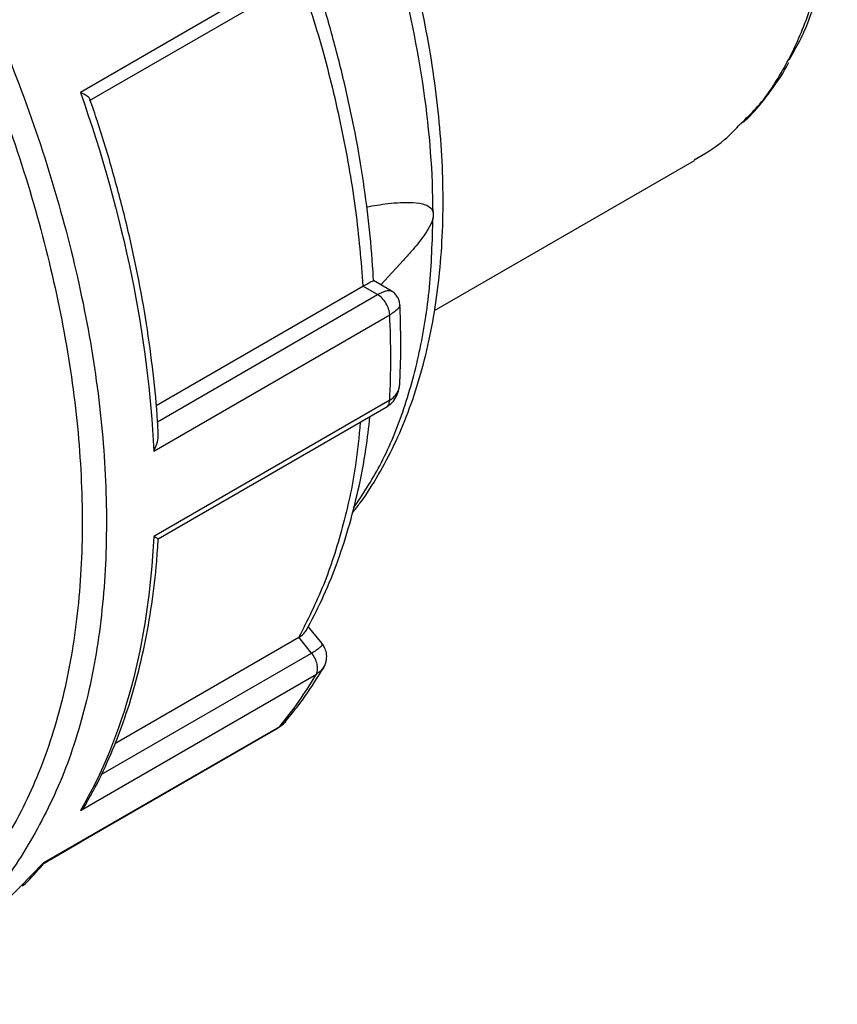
# Model space of a CAD drawing. Header units: inches. Extents: x 0 to 44, y 0 to 34.
# Tile 12 of 15: x 37.7 to 39.6, y 26.2 to 28.5. Entities that reach past the tile are written whole.
import ezdxf

# ---------------------------------------------------------------- set-up
doc = ezdxf.new("R2010")
doc.units = ezdxf.units.IN
doc.header["$LTSCALE"] = 4
doc.header["$MEASUREMENT"] = 0

msp = doc.modelspace()

# ---------------------------------------------------------------- linework, layer by layer
for p, q in [((38.4163, 28.6065), (37.8734, 28.2931)), ((37.8946, 28.274), (38.4111, 28.5722)), ((38.688, 27.7911), (39.2867, 28.1367)), ((38.5643, 27.8504), (38.6167, 27.9071)), ((38.5888, 27.8363), (38.5475, 27.8601)), ((38.0475, 27.5725), (38.5236, 27.8473)), ((38.5573, 27.8278), (38.5236, 27.8473)), ((38.0509, 27.5355), (38.5573, 27.8278)), ((38.0423, 27.468), (38.5851, 27.7814)), ((38.608, 27.6218), (38.6081, 27.6254)), ((38.5851, 27.585), (38.0423, 27.2717)), ((38.0525, 27.2659), (38.577, 27.5687)), ((38.4294, 27.0251), (38.3976, 27.0646)), ((37.9527, 26.7954), (38.3761, 27.0399)), ((38.4054, 27.0035), (38.3761, 27.0399)), ((37.9209, 26.7239), (38.4054, 27.0035)), ((37.8734, 26.6415), (38.4163, 26.9548)), ((38.3261, 26.8301), (38.3449, 26.8453)), ((38.3313, 26.8339), (37.7884, 26.5205)), ((37.7904, 26.5207), (38.3276, 26.8308)), ((38.3273, 26.8314), (38.3313, 26.8339)), ((37.7896, 26.5201), (37.8744, 26.5691)), ((37.7907, 26.5213), (37.7884, 26.5205)), ((37.7884, 26.5205), (37.7336, 26.4652))]:
    msp.add_line(p, q)
for points, knots in [([(39.393, 28.2214), (39.405, 28.2327), (39.4417, 28.2672), (39.4909, 28.3418), (39.5401, 28.4428), (39.5758, 28.5577), (39.5982, 28.6839), (39.6069, 28.8201), (39.6018, 28.9645), (39.5829, 29.1152), (39.5506, 29.2705), (39.5051, 29.4281), (39.4471, 29.5863), (39.3774, 29.743), (39.2967, 29.8961), (39.2062, 30.0438), (39.107, 30.1842), (39.0002, 30.3155), (38.8874, 30.4359), (38.7699, 30.5444), (38.6493, 30.6375), (38.5649, 30.696), (38.5215, 30.7184), (38.5188, 30.7198)], [0, 0, 0, 0, 0.024888, 0.076031, 0.127174, 0.178317, 0.229461, 0.280604, 0.331747, 0.38289, 0.434033, 0.485176, 0.53632, 0.587463, 0.638606, 0.689749, 0.740892, 0.792035, 0.843178, 0.894322, 0.945465, 0.996608, 1, 1, 1, 1]), ([(38.4992, 27.326), (38.5053, 27.3337), (38.5271, 27.3607), (38.5596, 27.4128), (38.5965, 27.4821), (38.6282, 27.5569), (38.6549, 27.6366), (38.6763, 27.7209), (38.6923, 27.8094), (38.703, 27.9018), (38.7082, 27.9977), (38.708, 28.0966), (38.7024, 28.1981), (38.6914, 28.3018), (38.6751, 28.4074), (38.6536, 28.5144), (38.627, 28.6223), (38.5954, 28.7309), (38.5589, 28.8396), (38.5178, 28.9481), (38.4721, 29.056), (38.422, 29.1628), (38.3678, 29.2681), (38.3096, 29.3716), (38.2477, 29.4729), (38.1823, 29.5714), (38.1136, 29.667), (38.042, 29.7592), (37.9676, 29.8476), (37.8908, 29.9319), (37.8118, 30.0119), (37.731, 30.0871), (37.6485, 30.1572), (37.5648, 30.2221), (37.4801, 30.2814), (37.3947, 30.3349), (37.3089, 30.3819), (37.2473, 30.4123), (37.2144, 30.4259), (37.21, 30.4277)], [0, 0, 0, 0, 0.0108196, 0.0382595, 0.0658729, 0.0936562, 0.1215902, 0.1496465, 0.1777934, 0.2060012, 0.2342448, 0.2625045, 0.2907637, 0.3190134, 0.3472488, 0.3754679, 0.40367, 0.4318559, 0.4600271, 0.4881856, 0.5163337, 0.5444739, 0.5726089, 0.6007412, 0.6288737, 0.6570084, 0.6851479, 0.7132948, 0.741452, 0.7696222, 0.7978079, 0.8260116, 0.8542353, 0.8824804, 0.9107476, 0.9390361, 0.9673429, 0.9956623, 1, 1, 1, 1]), ([(35.4067, 30.2192), (35.4311, 30.2271), (35.5055, 30.2511), (35.6439, 30.2598), (35.8182, 30.2466), (36.001, 30.2025), (36.1887, 30.1301), (36.3789, 30.03), (36.5686, 29.9037), (36.7553, 29.7531), (36.9361, 29.5802), (37.1086, 29.3877), (37.2701, 29.1782), (37.4184, 28.9549), (37.5513, 28.7209), (37.6669, 28.4795), (37.7635, 28.2344), (37.8398, 27.9891), (37.8946, 27.747), (37.9271, 27.5117), (37.9369, 27.2865), (37.9239, 27.0748), (37.8881, 26.8797), (37.8305, 26.7033), (37.7501, 26.551), (37.6807, 26.4508), (37.6331, 26.4101), (37.6253, 26.4034)], [0, 0, 0, 0, 0.02063, 0.06285, 0.10507, 0.147289, 0.189509, 0.231728, 0.273948, 0.316168, 0.358387, 0.400607, 0.442827, 0.485046, 0.527266, 0.569486, 0.611705, 0.653925, 0.696145, 0.738364, 0.780584, 0.822804, 0.865023, 0.907243, 0.949462, 0.991682, 1, 1, 1, 1]), ([(34.7878, 28.8634), (34.7853, 28.8821), (34.7724, 28.9776), (34.7713, 29.1403), (34.7855, 29.347), (34.8238, 29.5363), (34.8833, 29.7066), (34.9637, 29.8551), (35.0638, 29.9797), (35.1821, 30.0785), (35.3169, 30.1503), (35.4663, 30.1939), (35.6281, 30.2087), (35.7999, 30.1945), (35.9794, 30.1515), (36.1638, 30.0803), (36.3506, 29.982), (36.537, 29.8579), (36.7204, 29.7099), (36.898, 29.5401), (37.0674, 29.351), (37.2261, 29.1452), (37.3718, 28.9258), (37.5023, 28.6959), (37.6159, 28.4588), (37.7108, 28.218), (37.7857, 27.977), (37.8396, 27.7392), (37.8715, 27.508), (37.8812, 27.2868), (37.8684, 27.0788), (37.8333, 26.8871), (37.7764, 26.7142), (37.6986, 26.5629), (37.6009, 26.4351), (37.4849, 26.3329), (37.352, 26.2576), (37.2044, 26.2104), (37.0441, 26.1919), (36.8734, 26.2024), (36.6948, 26.2419), (36.5107, 26.309), (36.3244, 26.4061), (36.1967, 26.4829), (36.133, 26.5332), (36.1305, 26.5352)], [0, 0, 0, 0, 0.005903, 0.030125, 0.054348, 0.07857, 0.102792, 0.127014, 0.151236, 0.175458, 0.199681, 0.223903, 0.248125, 0.272347, 0.296569, 0.320792, 0.345014, 0.369236, 0.393458, 0.41768, 0.441902, 0.466125, 0.490347, 0.514569, 0.538791, 0.563013, 0.587235, 0.611458, 0.63568, 0.659902, 0.684124, 0.708346, 0.732569, 0.756791, 0.781013, 0.805235, 0.829457, 0.853679, 0.877902, 0.902124, 0.926346, 0.950568, 0.97479, 0.999013, 1, 1, 1, 1]), ([(38.6848, 28.0173), (38.6845, 28.1072), (38.6775, 28.201), (38.65, 28.3935), (38.6297, 28.4922), (38.5762, 28.6916), (38.5432, 28.7923), (38.4653, 28.9926), (38.4205, 29.0922), (38.3206, 29.2874), (38.2655, 29.3829), (38.1465, 29.5671), (38.0827, 29.6557), (37.9482, 29.8234), (37.8776, 29.9024), (37.7317, 30.0485), (37.6564, 30.1156), (37.5799, 30.1757)], [0, 0, 0, 0, 0.125, 0.125, 0.25, 0.25, 0.375, 0.375, 0.5, 0.5, 0.625, 0.625, 0.75, 0.75, 0.875, 0.875, 1, 1, 1, 1]), ([(39.5044, 28.3683), (39.5128, 28.3825), (39.5381, 28.4254), (39.5689, 28.5095), (39.5967, 28.6188), (39.613, 28.7331), (39.6144, 28.8139), (39.6151, 28.852)], [0, 0, 0, 0, 0.112985, 0.340783, 0.568581, 0.79638, 1, 1, 1, 1]), ([(38.5477, 27.8598), (38.5476, 27.8624), (38.5459, 27.9008), (38.5393, 27.9764), (38.5255, 28.0874), (38.5061, 28.2002), (38.4817, 28.3143), (38.4518, 28.4292), (38.4271, 28.5148), (38.411, 28.5619), (38.4081, 28.5704)], [0, 0, 0, 0, 0.011829, 0.170832, 0.329773, 0.48864, 0.647427, 0.806135, 0.964769, 1, 1, 1, 1]), ([(38.3802, 28.5544), (38.3984, 28.4972), (38.4362, 28.3785), (38.4777, 28.2001), (38.5092, 28.0203), (38.5188, 27.905), (38.5236, 27.8473)], [0, 0, 0, 0, 0.236087, 0.490725, 0.745362, 1, 1, 1, 1]), ([(39.3992, 28.2242), (39.4078, 28.2327), (39.4319, 28.2562), (39.4661, 28.3016), (39.4921, 28.3392), (39.503, 28.361), (39.5035, 28.3619)], [0, 0, 0, 0, 0.215799, 0.5988926, 0.9835809, 1, 1, 1, 1]), ([(37.8734, 28.2931), (37.923, 28.1517), (37.9624, 28.0103), (38.0191, 27.7332), (38.0364, 27.5977), (38.0423, 27.468)], [0, 0, 0, 0, 0.5, 0.5, 1, 1, 1, 1]), ([(37.895, 28.2771), (37.8946, 28.2782), (37.8937, 28.2808), (37.8857, 28.2866), (37.8775, 28.2909), (37.8734, 28.2931)], [0, 0, 0, 0, 0.248487, 0.623984, 1, 1, 1, 1]), ([(38.0524, 27.5082), (38.0519, 27.5178), (38.0495, 27.5636), (38.0414, 27.6476), (38.0261, 27.7606), (38.0055, 27.8754), (37.9799, 27.9914), (37.949, 28.1084), (37.9205, 28.2039), (37.9012, 28.2602), (37.8954, 28.2772)], [0, 0, 0, 0, 0.0393204, 0.1886922, 0.3380419, 0.487357, 0.6366361, 0.7858798, 0.9350905, 1, 1, 1, 1]), ([(39.286, 28.1378), (39.3102, 28.152), (39.3491, 28.1748), (39.3809, 28.2086), (39.393, 28.2214)], [0, 0, 0, 0, 0.620425, 1, 1, 1, 1]), ([(38.5319, 28.0297), (38.5483, 28.0325), (38.5849, 28.0388), (38.6304, 28.0413), (38.6632, 28.0373), (38.6772, 28.0299), (38.6829, 28.0233), (38.6842, 28.0192), (38.6848, 28.0173)], [0, 0, 0, 0, 0.2884993, 0.6420841, 0.8297794, 0.9257232, 0.964987, 1, 1, 1, 1]), ([(38.6848, 28.0173), (38.685, 28.0164), (38.6853, 28.0146), (38.6855, 28.0117), (38.6853, 28.0086), (38.685, 28.0065), (38.6848, 28.0054)], [0, 0, 0, 0, 0.251657, 0.5, 0.748343, 1, 1, 1, 1]), ([(38.502, 27.3372), (38.5229, 27.3686), (38.5669, 27.435), (38.6172, 27.5556), (38.6556, 27.6931), (38.6798, 27.8427), (38.6832, 27.9512), (38.6848, 28.0054)], [0, 0, 0, 0, 0.183698, 0.387773, 0.591849, 0.795924, 1, 1, 1, 1]), ([(38.6848, 28.0054), (38.6842, 28.0027), (38.6828, 27.9971), (38.6771, 27.984), (38.663, 27.9611), (38.6415, 27.9342), (38.624, 27.9152), (38.6166, 27.9072)], [0, 0, 0, 0, 0.071693, 0.152172, 0.349198, 0.722977, 1, 1, 1, 1]), ([(38.5236, 27.8473), (38.5275, 27.8496), (38.5356, 27.8542), (38.5431, 27.8582), (38.5472, 27.8601), (38.5474, 27.8599), (38.5475, 27.8598)], [0, 0, 0, 0, 0.256537, 0.527282, 0.779324, 1, 1, 1, 1]), ([(38.5573, 27.8278), (38.5611, 27.8299), (38.5689, 27.8341), (38.5785, 27.8372), (38.5855, 27.8379), (38.5879, 27.8364), (38.5889, 27.8358)], [0, 0, 0, 0, 0.259689, 0.529714, 0.812426, 1, 1, 1, 1]), ([(38.6086, 27.8037), (38.6082, 27.807), (38.6075, 27.8135), (38.6034, 27.8225), (38.5973, 27.8305), (38.5918, 27.8343), (38.589, 27.8362)], [0, 0, 0, 0, 0.245397, 0.493682, 0.745021, 1, 1, 1, 1]), ([(38.5851, 27.7814), (38.5847, 27.7897), (38.5816, 27.7994), (38.5714, 27.8165), (38.5644, 27.8238), (38.5573, 27.8278)], [0, 0, 0, 0, 0.5, 0.5, 1, 1, 1, 1]), ([(38.6083, 27.8038), (38.6083, 27.8027), (38.6083, 27.8003), (38.6044, 27.7951), (38.5971, 27.7887), (38.5891, 27.7838), (38.5851, 27.7814)], [0, 0, 0, 0, 0.201289, 0.446113, 0.728221, 1, 1, 1, 1]), ([(38.6084, 27.6254), (38.609, 27.6406), (38.611, 27.6906), (38.6107, 27.7503), (38.6089, 27.7951), (38.6085, 27.8036)], [0, 0, 0, 0, 0.260952, 0.85998, 1, 1, 1, 1]), ([(38.5771, 27.5688), (38.5819, 27.5722), (38.5914, 27.579), (38.6012, 27.5936), (38.607, 27.6093), (38.608, 27.62), (38.6085, 27.6251)], [0, 0, 0, 0, 0.2613938, 0.5233623, 0.7696955, 1, 1, 1, 1]), ([(38.5851, 27.585), (38.5891, 27.5878), (38.5971, 27.5934), (38.6043, 27.6053), (38.6078, 27.615), (38.608, 27.6206), (38.608, 27.6218)], [0, 0, 0, 0, 0.316191, 0.641699, 0.926442, 1, 1, 1, 1]), ([(38.5769, 27.5689), (38.5791, 27.5705), (38.5835, 27.574), (38.5846, 27.5813), (38.5851, 27.585)], [0, 0, 0, 0, 0.4818416, 1, 1, 1, 1]), ([(38.3926, 27.0549), (38.4049, 27.0781), (38.4304, 27.1259), (38.4626, 27.2046), (38.4908, 27.2892), (38.5135, 27.3786), (38.5302, 27.4645), (38.5367, 27.5221), (38.5396, 27.5471)], [0, 0, 0, 0, 0.163915, 0.338208, 0.513274, 0.688965, 0.865122, 1, 1, 1, 1]), ([(38.5173, 27.5343), (38.5142, 27.5011), (38.506, 27.416), (38.4775, 27.2904), (38.4351, 27.1568), (38.3958, 27.0788), (38.3761, 27.0399)], [0, 0, 0, 0, 0.175309, 0.450206, 0.725103, 1, 1, 1, 1]), ([(38.0423, 27.468), (38.0448, 27.4735), (38.0498, 27.4845), (38.0533, 27.4988), (38.0522, 27.5062), (38.0519, 27.5082)], [0, 0, 0, 0, 0.423668, 0.84675, 1, 1, 1, 1]), ([(38.0423, 27.2717), (38.0364, 27.1488), (38.0191, 27.0332), (37.9624, 26.8216), (37.923, 26.7256), (37.8734, 26.6415)], [0, 0, 0, 0, 0.5, 0.5, 1, 1, 1, 1]), ([(38.0523, 27.2662), (38.0524, 27.2661), (38.0532, 27.2655), (38.0497, 27.2673), (38.0447, 27.2702), (38.0423, 27.2717)], [0, 0, 0, 0, 0.053974, 0.526072, 1, 1, 1, 1]), ([(37.8876, 26.6595), (37.8926, 26.6683), (37.9114, 26.701), (37.9403, 26.7615), (37.9726, 26.8429), (37.9997, 26.9292), (38.0216, 27.0199), (38.0382, 27.115), (38.0482, 27.1974), (38.0513, 27.2489), (38.0523, 27.2663)], [0, 0, 0, 0, 0.052691, 0.197606, 0.342755, 0.488198, 0.63387, 0.779707, 0.925654, 1, 1, 1, 1]), ([(38.3761, 27.0399), (38.38, 27.0424), (38.3877, 27.0473), (38.391, 27.0524), (38.3926, 27.0549)], [0, 0, 0, 0, 0.509838, 1, 1, 1, 1]), ([(38.4054, 27.0035), (38.4093, 27.0059), (38.4173, 27.0107), (38.4251, 27.0166), (38.4291, 27.021), (38.4308, 27.0239), (38.4292, 27.0244), (38.4287, 27.0245)], [0, 0, 0, 0, 0.2374495, 0.4745496, 0.6947061, 0.908266, 1, 1, 1, 1]), ([(38.4335, 26.971), (38.4349, 26.9737), (38.4377, 26.9792), (38.4403, 26.9904), (38.4401, 27.0033), (38.4358, 27.016), (38.4315, 27.0221), (38.4295, 27.0249)], [0, 0, 0, 0, 0.152201, 0.299248, 0.569779, 0.803563, 1, 1, 1, 1]), ([(38.4163, 26.9548), (38.4195, 26.9602), (38.4201, 26.9685), (38.4161, 26.9864), (38.4115, 26.9959), (38.4054, 27.0035)], [0, 0, 0, 0, 0.5, 0.5, 1, 1, 1, 1]), ([(38.3444, 26.8447), (38.3537, 26.8561), (38.3798, 26.8882), (38.4097, 26.9316), (38.4295, 26.9644), (38.4349, 26.9735)], [0, 0, 0, 0, 0.2834582, 0.80178, 1, 1, 1, 1]), ([(38.4338, 26.972), (38.4319, 26.9689), (38.4279, 26.9625), (38.4203, 26.9575), (38.4163, 26.9548)], [0, 0, 0, 0, 0.482208, 1, 1, 1, 1]), ([(38.3313, 26.8339), (38.3355, 26.8365), (38.3408, 26.8398), (38.3446, 26.8453), (38.3454, 26.8465)], [0, 0, 0, 0, 0.795218, 1, 1, 1, 1]), ([(37.8874, 26.6596), (37.8868, 26.6583), (37.8836, 26.6513), (37.878, 26.6459), (37.8734, 26.6415)], [0, 0, 0, 0, 0.186585, 1, 1, 1, 1]), ([(37.7402, 26.4673), (37.7441, 26.4709), (37.7621, 26.4873), (37.7781, 26.5064), (37.7907, 26.5214)], [0, 0, 0, 0, 0.216085, 1, 1, 1, 1]), ([(37.7336, 26.4652), (37.7198, 26.4509), (37.6743, 26.4035), (37.6224, 26.3644), (37.5818, 26.3456), (37.5817, 26.3456)], [0, 0, 0, 0, 0.302099, 0.999455, 1, 1, 1, 1])]:
    msp.add_open_spline(points, degree=3, knots=knots)
for points in [[(38.5851, 27.585), (38.5882, 27.6487), (38.5882, 27.7142), (38.5851, 27.7814)], [(38.3313, 26.8339), (38.3622, 26.8709), (38.3906, 26.9113), (38.4163, 26.9548)]]:
    msp.add_open_spline(points, degree=3)

doc.saveas('drawing.dxf')
